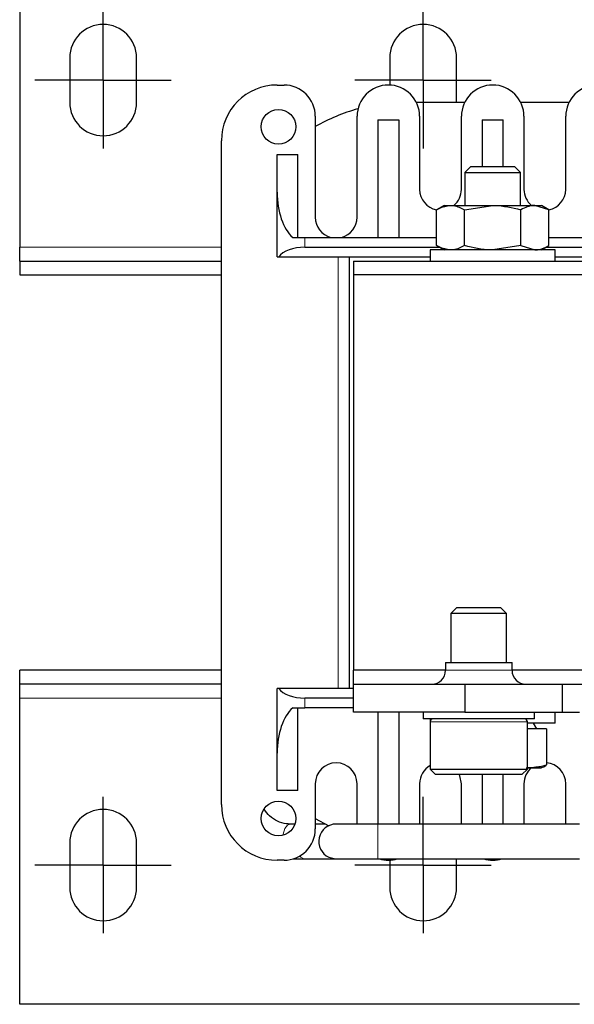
# Model space of a CAD drawing. Header units: millimetres. Extents: x 5 to 418, y 2 to 292.
# Tile 3 of 39: x 63 to 82, y 94 to 130. Entities that reach past the tile are written whole.
import ezdxf

# ---------------------------------------------------------------- set-up
doc = ezdxf.new("R2010")
doc.units = ezdxf.units.MM
doc.layers.add('SLD-0', color=7, linetype='Continuous')

# ---------------------------------------------------------------- blocks, each defined once
blk = doc.blocks.new('SW_CENTERMARKSYMBOL_0')
at = {"layer": 'SLD-0', "color": 0}
for p, q in [((0, 1.25), (0, 2.45)), ((0, 0), (0, 1.25)), ((-1.25, 0), (-2.45, 0)), ((0, 0), (-1.25, 0)), ((0, 0), (0, -1.25)), ((0, 0), (1.25, 0)), ((1.25, 0), (2.45, 0)), ((0, -1.25), (0, -2.45))]:
    blk.add_line(p, q, dxfattribs=at)
blk = doc.blocks.new('SW_CENTERMARKSYMBOL_1')
at = {"layer": 'SLD-0', "color": 0}
for p, q in [((0, 1.25), (0, 2.45)), ((0, 0), (0, 1.25)), ((-1.25, 0), (-2.45, 0)), ((0, 0), (-1.25, 0)), ((0, 0), (0, -1.25)), ((0, 0), (1.25, 0)), ((1.25, 0), (2.45, 0)), ((0, -1.25), (0, -2.45))]:
    blk.add_line(p, q, dxfattribs=at)
blk = doc.blocks.new('SW_CENTERMARKSYMBOL_6')
at = {"layer": 'SLD-0', "color": 0}
for p, q in [((0, 1.25), (0, 2.45)), ((0, 0), (0, 1.25)), ((-1.25, 0), (-2.45, 0)), ((0, 0), (-1.25, 0)), ((0, 0), (0, -1.25)), ((0, 0), (1.25, 0)), ((1.25, 0), (2.45, 0)), ((0, -1.25), (0, -2.45))]:
    blk.add_line(p, q, dxfattribs=at)
blk = doc.blocks.new('SW_CENTERMARKSYMBOL_7')
at = {"layer": 'SLD-0', "color": 0}
for p, q in [((0, 1.25), (0, 2.45)), ((0, 0), (0, 1.25)), ((-1.25, 0), (-2.45, 0)), ((0, 0), (-1.25, 0)), ((0, 0), (0, -1.25)), ((0, 0), (1.25, 0)), ((1.25, 0), (2.45, 0)), ((0, -1.25), (0, -2.45))]:
    blk.add_line(p, q, dxfattribs=at)

msp = doc.modelspace()

# ---------------------------------------------------------------- linework, layer by layer
at = {"color": 7, "linetype": 'Continuous', "lineweight": 25}
for p, q in [((62.5365, 132.5086), (62.5365, 121.5086)), ((64.3365, 128.3086), (64.3365, 126.7086)), ((66.7365, 126.7086), (66.7365, 128.3086)), ((75.8365, 128.3086), (75.8365, 127.3325)), ((78.2365, 126.7086), (78.2365, 128.3086)), ((71.7865, 127.3336), (72.0365, 127.3336)), ((78.5287, 126.7086), (76.7942, 126.7086)), ((82.2787, 126.7086), (80.5442, 126.7086)), ((73.1615, 126.2086), (73.1615, 122.5836)), ((74.6615, 122.5836), (74.6615, 126.2086)), ((75.4115, 126.0836), (75.4115, 121.8586)), ((75.4115, 126.0836), (76.1615, 126.0836)), ((76.1615, 126.0836), (76.1615, 121.8586)), ((76.9115, 126.2086), (76.9115, 123.5836)), ((78.4115, 123.5836), (78.4115, 126.2086)), ((79.1615, 126.0836), (79.9115, 126.0836)), ((79.1615, 126.0836), (79.1615, 124.4086)), ((79.9115, 124.4086), (79.9115, 126.0836)), ((80.6615, 126.2086), (80.6615, 123.5836)), ((82.1615, 123.5836), (82.1615, 126.2086)), ((69.7865, 101.4836), (69.7865, 125.3336)), ((71.7865, 123.4814), (71.7865, 124.8336)), ((71.7865, 124.8336), (72.5365, 124.8336)), ((72.5365, 121.8586), (72.5365, 124.8336)), ((78.7512, 124.4086), (78.5365, 124.1939)), ((78.5365, 124.1939), (78.5365, 123.0086)), ((78.5365, 124.1939), (79.7671, 124.1939)), ((78.7512, 124.4086), (79.7175, 124.4086)), ((79.7175, 124.4086), (80.3217, 124.4086)), ((79.7671, 124.1939), (80.5365, 124.1939)), ((80.5365, 124.1939), (80.3217, 124.4086)), ((80.5365, 123.0086), (80.5365, 124.1939)), ((71.7865, 121.1586), (71.7865, 123.4814)), ((77.7865, 123.0086), (77.5157, 122.8523)), ((77.5157, 121.5649), (77.5157, 122.8523)), ((77.7865, 123.0086), (78.0209, 123.0086)), ((78.0209, 123.0086), (79.5365, 123.0086)), ((78.5261, 122.8523), (79.5365, 123.0086)), ((78.5261, 121.5649), (78.5261, 122.8523)), ((79.5365, 123.0086), (81.052, 123.0086)), ((80.5468, 121.5649), (80.5468, 122.8523)), ((81.5572, 122.8523), (81.052, 123.0086)), ((81.052, 123.0086), (81.2865, 123.0086)), ((81.5572, 122.8523), (81.2865, 123.0086)), ((81.5572, 121.5649), (81.5572, 122.8523)), ((72.3506, 121.8586), (72.7865, 121.8586)), ((72.7865, 121.8586), (77.5157, 121.8586)), ((81.5572, 121.8586), (86.2865, 121.8586)), ((62.5365, 121.0086), (62.5365, 121.5086)), ((72.7865, 121.5086), (77.6133, 121.5086)), ((77.2865, 121.4086), (77.2865, 121.0086)), ((81.7865, 121.4086), (77.2865, 121.4086)), ((77.5157, 121.5649), (77.7865, 121.4086)), ((80.5468, 121.5649), (79.5365, 121.4086)), ((80.5468, 121.5649), (81.052, 121.4086)), ((81.2865, 121.4086), (81.5572, 121.5649)), ((81.4597, 121.5086), (86.2865, 121.5086)), ((81.7865, 121.0086), (81.7865, 121.4086)), ((62.5365, 121.0086), (62.5365, 120.5086)), ((62.5365, 121.0086), (69.7865, 121.0086)), ((71.7865, 121.1586), (71.8497, 121.1586)), ((71.8497, 121.1586), (77.2865, 121.1586)), ((74.3865, 105.6586), (74.3865, 121.1586)), ((74.5365, 121.0086), (74.5365, 120.5086)), ((74.5365, 121.0086), (84.5365, 121.0086)), ((81.7865, 121.1586), (87.2232, 121.1586)), ((62.5365, 120.5086), (69.7865, 120.5086)), ((74.5365, 120.5086), (74.5365, 106.3086)), ((124.5365, 120.5086), (74.5365, 120.5086)), ((78.2512, 108.5586), (78.0365, 108.3439)), ((78.0365, 108.3439), (78.0365, 106.5836)), ((80.0365, 108.3439), (78.0365, 108.3439)), ((78.2512, 108.5586), (79.7969, 108.5586)), ((79.7969, 108.5586), (79.8217, 108.5586)), ((80.0365, 108.3439), (79.8217, 108.5586)), ((80.0365, 106.5836), (80.0365, 108.3439)), ((77.8415, 106.5836), (77.8415, 106.3086)), ((77.8415, 106.5836), (80.2315, 106.5836)), ((80.2315, 106.3086), (80.2315, 106.5836)), ((62.5365, 105.8086), (62.5365, 106.3086)), ((69.7865, 106.3086), (62.5365, 106.3086)), ((74.5365, 105.8086), (74.5365, 106.3086)), ((77.8415, 106.3086), (74.5365, 106.3086)), ((83.0365, 106.3086), (80.2315, 106.3086)), ((69.7865, 105.8086), (62.5365, 105.8086)), ((62.5365, 105.3086), (62.5365, 105.8086)), ((74.5365, 104.8086), (74.5365, 105.8086)), ((74.5365, 105.8086), (78.5365, 105.8086)), ((78.5365, 105.8086), (78.5365, 104.8086)), ((78.5365, 105.8086), (82.0365, 105.8086)), ((82.0365, 105.8086), (82.0365, 104.8086)), ((82.0365, 105.8086), (83.0365, 105.8086)), ((71.7865, 103.3359), (71.7865, 105.6586)), ((71.8497, 105.6586), (71.7865, 105.6586)), ((74.5365, 105.6586), (71.8497, 105.6586)), ((62.5365, 94.3086), (62.5365, 105.3086)), ((74.5365, 105.3086), (72.7865, 105.3086)), ((72.3506, 104.9586), (72.7865, 104.9586)), ((72.5365, 101.9836), (72.5365, 104.9586)), ((74.5365, 104.9586), (72.7865, 104.9586)), ((78.5365, 104.8086), (74.5365, 104.8086)), ((75.4115, 104.8086), (75.4115, 100.7836)), ((76.1615, 104.8086), (76.1615, 100.7836)), ((77.0365, 104.8086), (77.0365, 104.5586)), ((78.5365, 104.8086), (82.0365, 104.8086)), ((81.0365, 104.5586), (81.0365, 104.8086)), ((81.7865, 104.4086), (81.7865, 104.8086)), ((82.0365, 104.8086), (82.6615, 104.8086)), ((81.0365, 104.5586), (77.0365, 104.5586)), ((77.2865, 104.5586), (77.2865, 104.4586)), ((77.2865, 104.4586), (77.2865, 102.7586)), ((80.7865, 102.7586), (80.7865, 104.4586)), ((81.7865, 104.4086), (80.7865, 104.4086)), ((81.1219, 104.2086), (81.0065, 104.4086)), ((81.4723, 104.2086), (80.7865, 104.2086)), ((81.4723, 104.2086), (81.4723, 102.9072)), ((71.7865, 101.9836), (71.7865, 103.3359)), ((77.2865, 102.7586), (77.4865, 102.5586)), ((77.2865, 102.7586), (80.7312, 102.7586)), ((80.5865, 102.5586), (80.7865, 102.7586)), ((80.7312, 102.7586), (80.7865, 102.7586)), ((80.7865, 102.8086), (81.2857, 102.8086)), ((73.1615, 102.2336), (73.1615, 100.6086)), ((74.6615, 100.7836), (74.6615, 102.2336)), ((76.9115, 102.2336), (76.9115, 100.7836)), ((80.5865, 102.5586), (77.4865, 102.5586)), ((78.4115, 100.7836), (78.4115, 102.2336)), ((79.1615, 102.5586), (79.1615, 100.7836)), ((79.9115, 100.7836), (79.9115, 102.5586)), ((80.6615, 102.2336), (80.6615, 100.7836)), ((82.1615, 100.7836), (82.1615, 102.2336)), ((72.5365, 101.9836), (71.7865, 101.9836)), ((73.1615, 100.9795), (73.6479, 100.7254)), ((72.4286, 100.7836), (72.2491, 100.7836)), ((73.5271, 100.7836), (73.1615, 100.7836)), ((75.4115, 100.7836), (73.9115, 100.7836)), ((82.6615, 100.7836), (75.4115, 100.7836)), ((64.3365, 100.1086), (64.3365, 98.5086)), ((66.7365, 98.5086), (66.7365, 100.1086)), ((72.0365, 99.4836), (71.7865, 99.4836)), ((72.3681, 99.5336), (72.7567, 99.5336)), ((72.7567, 99.5336), (73.9115, 99.5336)), ((73.9115, 99.5336), (75.4115, 99.5336)), ((75.4115, 99.5336), (82.6615, 99.5336)), ((75.8365, 99.4847), (75.8365, 98.5086)), ((78.2365, 98.5086), (78.2365, 99.5336)), ((82.6615, 94.3086), (62.5365, 94.3086))]:
    msp.add_line(p, q, dxfattribs=at)
at = {"color": 7, "linetype": 'Continuous', "lineweight": 18}
for p, q in [((72.7865, 121.5086), (72.7865, 121.8586)), ((62.5365, 121.5086), (69.7865, 121.5086)), ((73.9865, 121.1586), (73.9865, 105.6586)), ((77.8415, 106.3086), (80.2315, 106.3086)), ((69.7865, 105.3086), (62.5365, 105.3086)), ((72.7865, 105.3086), (72.7865, 104.9586)), ((80.7865, 104.4586), (77.2865, 104.4586)), ((75.4115, 100.7836), (75.4115, 99.5922)), ((75.4115, 99.5922), (75.4115, 99.5336))]:
    msp.add_line(p, q, dxfattribs=at)
at = {"color": 7, "linetype": 'Continuous', "lineweight": 25, "flags": 128}
for points in [[(78.4115, 102.2336), (78.3544, 102.5206), (78.3374, 102.5586)], [(73.6473, 99.5922), (73.8842, 99.5342), (73.9115, 99.5336)]]:
    msp.add_lwpolyline(points, dxfattribs=at)
at = {"color": 7, "linetype": 'Continuous', "lineweight": 18, "flags": 128}
for points in [[(72.2491, 100.7836), (72.1587, 100.7459), (72.0706, 100.6194), (72.0097, 100.4228), (72.0022, 100.381)], [(72.6091, 99.6403), (72.6451, 99.5922), (72.7452, 99.5342), (72.7567, 99.5336)]]:
    msp.add_lwpolyline(points, dxfattribs=at)
at = {"color": 7, "linetype": 'Continuous', "lineweight": 25}
for centre in [(71.8365, 125.8336), (71.8365, 100.9836)]:
    msp.add_circle(centre, 0.625, dxfattribs=at)
for centre, radius, start, end in [((65.5365, 128.3086), 1.2, 0, 180), ((77.0365, 128.3086), 1.2, 0, 180), ((71.7865, 125.3336), 2, 90, 180), ((72.0365, 126.2086), 1.125, 0, 90), ((75.7865, 126.2086), 1.125, 0, 180), ((79.5365, 126.2086), 1.125, 0, 180), ((83.2865, 126.2086), 1.125, 0, 180), ((65.5365, 126.7086), 1.2, 180, 0), ((76.4115, 120.2086), 6.5, 105.31997, 120), ((77.6615, 123.5836), 0.75, 180, 258.79609), ((77.6615, 123.5836), 0.75, 309.94451, 0), ((81.4115, 123.5836), 0.75, 180, 230.05549), ((81.4115, 123.5836), 0.75, 281.20391, 0), ((73.9115, 122.5836), 0.75, 180, 255.16489), ((73.9115, 122.5836), 0.75, 284.83511, 0), ((77.3415, 106.3086), 0.5, 270, 0), ((80.7315, 106.3086), 0.5, 180, 270), ((77.3865, 104.4586), 0.1, 90, 180), ((80.6865, 104.4586), 0.1, 0, 90), ((73.9115, 102.2336), 0.75, 0, 180), ((81.4115, 102.2336), 0.75, 0, 85.348), ((77.6615, 102.2336), 0.75, 120, 180), ((81.4115, 102.2336), 0.75, 129.94451, 180), ((65.5365, 100.1086), 1.2, 0, 180), ((71.7865, 101.4836), 2, 180, 270), ((72.0365, 100.6086), 1.125, 270, 0), ((73.9115, 100.1586), 0.625, 90, 245), ((75.7865, 100.6086), 1.125, 252.85379, 287.14621), ((79.5365, 100.6086), 1.125, 252.85379, 287.14621), ((65.5365, 98.5086), 1.2, 180, 0), ((77.0365, 98.5086), 1.2, 180, 0)]:
    msp.add_arc(centre, radius, start, end, dxfattribs=at)
for centre, major_axis, ratio, start_param, end_param in [((72.7865, 123.4814), (0, 1.803), 0.5546218, 1.5707963, 2.6905658), ((72.7865, 120.9702), (1, 0), 0.5384615, 1.5707963, 2.7840215), ((72.7865, 105.8471), (1, 0), 0.5384615, 3.4991638, 4.712389), ((72.7865, 103.3359), (0, 1.803), 0.5546218, 0.4510268, 1.5707963)]:
    msp.add_ellipse(centre, major_axis=major_axis, ratio=ratio, start_param=start_param, end_param=end_param, dxfattribs=at)
for points, knots in [([(77.5157, 122.8523), (77.5465, 122.8697), (77.7109, 122.9621), (77.8819, 122.9878), (78.0209, 123.0086)], [0, 0, 0, 0, 0.1873629, 1, 1, 1, 1]), ([(78.0209, 123.0086), (78.0574, 123.0072), (78.2283, 123.0003), (78.395, 122.9175), (78.5261, 122.8523)], [0, 0, 0, 0, 0.213336, 1, 1, 1, 1]), ([(79.5365, 123.0086), (79.5604, 123.0085), (79.9016, 123.0063), (80.2359, 122.9265), (80.5468, 122.8523)], [0, 0, 0, 0, 0.0701742, 1, 1, 1, 1]), ([(81.052, 123.0086), (81.04, 123.0085), (80.8694, 123.0063), (80.7023, 122.9265), (80.5468, 122.8523)], [0, 0, 0, 0, 0.0701742, 1, 1, 1, 1]), ([(78.0209, 121.4086), (77.8819, 121.4295), (77.7109, 121.4551), (77.5465, 121.5476), (77.5157, 121.5649)], [0, 0, 0, 0, 0.8126371, 1, 1, 1, 1]), ([(78.5261, 121.5649), (78.395, 121.4998), (78.2283, 121.4169), (78.0574, 121.4101), (78.0209, 121.4086)], [0, 0, 0, 0, 0.786664, 1, 1, 1, 1]), ([(79.5365, 121.4086), (79.5125, 121.4088), (79.1713, 121.411), (78.837, 121.4908), (78.5261, 121.5649)], [0, 0, 0, 0, 0.0701742, 1, 1, 1, 1]), ([(81.052, 121.4086), (81.064, 121.4088), (81.2346, 121.411), (81.4017, 121.4908), (81.5572, 121.5649)], [0, 0, 0, 0, 0.07017422, 1, 1, 1, 1]), ([(80.7374, 102.8086), (80.7986, 102.8099), (80.9213, 102.8125), (81.1054, 102.833), (81.2893, 102.8638), (81.4112, 102.8927), (81.4723, 102.9072)], [0, 0, 0, 0, 0.2485818, 0.4978112, 0.7486961, 1, 1, 1, 1]), ([(81.2393, 102.8086), (81.2982, 102.8197), (81.3764, 102.8343), (81.4534, 102.8928), (81.4723, 102.9072)], [0, 0, 0, 0, 0.754038, 1, 1, 1, 1]), ([(72.2491, 100.7836), (72.2047, 100.7854), (72.0529, 100.7914), (71.7991, 100.8705), (71.5196, 101.0477), (71.3826, 101.23), (71.32, 101.3135)], [0, 0, 0, 0, 0.1275446, 0.4368967, 0.7422406, 1, 1, 1, 1])]:
    msp.add_open_spline(points, degree=3, knots=knots, dxfattribs=at)

# ---------------------------------------------------------------- block references
at = {"layer": 'SLD-0'}
for name, p in [('SW_CENTERMARKSYMBOL_0', (65.5365, 127.5086)), ('SW_CENTERMARKSYMBOL_1', (77.0365, 127.5086)), ('SW_CENTERMARKSYMBOL_7', (65.5365, 99.3086)), ('SW_CENTERMARKSYMBOL_6', (77.0365, 99.3086))]:
    msp.add_blockref(name, p, dxfattribs=at)

doc.saveas('drawing.dxf')
